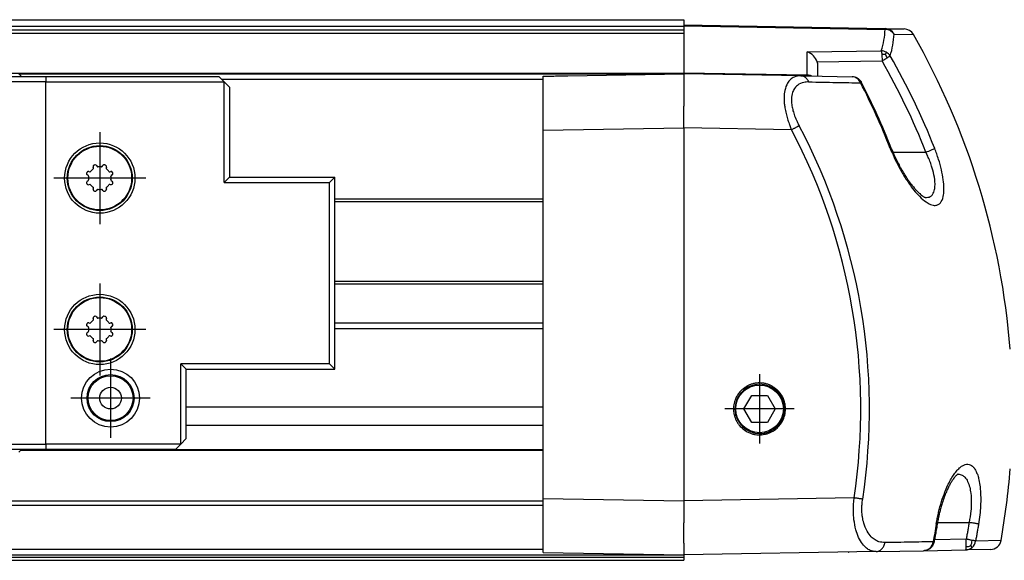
# Model space of a CAD drawing. Header units: millimetres. Extents: x -235 to 4216, y -109 to 485.
# Tile 35 of 39: x 4049 to 4140, y 282 to 332. Entities that reach past the tile are written whole.
import ezdxf

# ---------------------------------------------------------------- set-up
doc = ezdxf.new("R2010")
doc.units = ezdxf.units.MM
doc.linetypes.add('DOT_CENTER', pattern=[14, 12, -1, 0, -1])
doc.layers.add('1', color=7, linetype='Continuous')

# ---------------------------------------------------------------- blocks, each defined once
blk = doc.blocks.new('CABEZA_Li_1__20', base_point=(3974.425, 292.103))
at = {"color": 7, "linetype": 'Continuous'}
for p, q in [((4029.677, 326.853), (4049.177, 326.853)), ((4049.177, 326.853), (4048.927, 327.103)), ((4049.177, 326.853), (4051.425, 326.853)), ((4051.425, 326.853), (4051.425, 326.353)), ((4051.425, 326.853), (4067.428, 326.853)), ((4067.428, 326.853), (4067.928, 326.353)), ((4051.425, 326.353), (3987.426, 326.353)), ((4051.425, 326.353), (4067.928, 326.353)), ((4051.425, 292.853), (4051.425, 326.353)), ((4068.428, 325.853), (4067.928, 326.353)), ((4067.928, 317.036), (4067.928, 326.353)), ((4068.428, 325.853), (4068.428, 317.536)), ((4055.357, 317.688), (4055.272, 317.742)), ((4055.406, 318.064), (4055.504, 318.042)), ((4055.836, 318.375), (4055.814, 318.473)), ((4056.136, 318.606), (4056.19, 318.521)), ((4056.66, 318.521), (4056.714, 318.606)), ((4057.036, 318.473), (4057.015, 318.375)), ((4057.347, 318.042), (4057.445, 318.064)), ((4057.578, 317.742), (4057.494, 317.688)), ((4055.272, 317.164), (4055.357, 317.218)), ((4055.504, 316.864), (4055.406, 316.842)), ((4057.445, 316.842), (4057.347, 316.864)), ((4057.494, 317.218), (4057.578, 317.164)), ((4068.428, 317.536), (4067.928, 317.036)), ((4067.928, 317.036), (4077.673, 317.036)), ((4068.428, 317.536), (4078.173, 317.536)), ((4078.173, 317.536), (4077.673, 317.036)), ((4077.673, 300.27), (4077.673, 317.036)), ((4078.173, 299.77), (4078.173, 317.536)), ((4055.814, 316.433), (4055.836, 316.531)), ((4056.19, 316.384), (4056.136, 316.3)), ((4056.714, 316.3), (4056.66, 316.384)), ((4057.015, 316.531), (4057.036, 316.433)), ((4055.836, 304.375), (4055.814, 304.473)), ((4056.136, 304.606), (4056.19, 304.521)), ((4056.66, 304.521), (4056.714, 304.606)), ((4057.036, 304.473), (4057.015, 304.375)), ((4055.357, 303.688), (4055.272, 303.742)), ((4055.272, 303.164), (4055.357, 303.218)), ((4055.406, 304.064), (4055.504, 304.042)), ((4057.347, 304.042), (4057.445, 304.064)), ((4057.578, 303.742), (4057.494, 303.688)), ((4057.494, 303.218), (4057.578, 303.164)), ((4055.504, 302.864), (4055.406, 302.842)), ((4055.814, 302.433), (4055.836, 302.531)), ((4056.19, 302.384), (4056.136, 302.3)), ((4056.714, 302.3), (4056.66, 302.384)), ((4057.015, 302.531), (4057.036, 302.433)), ((4057.445, 302.842), (4057.347, 302.864)), ((4077.673, 300.27), (4063.925, 300.27)), ((4063.925, 292.853), (4063.925, 300.27)), ((4063.925, 300.27), (4064.427, 299.77)), ((4064.427, 299.77), (4078.173, 299.77)), ((4064.427, 293.603), (4064.427, 299.77)), ((4078.173, 299.77), (4077.673, 300.27)), ((4063.925, 292.853), (4064.425, 293.353)), ((4064.425, 293.353), (4064.427, 293.603)), ((3987.426, 292.853), (4051.425, 292.853)), ((4049.177, 292.353), (4029.677, 292.353)), ((4049.177, 292.353), (4048.927, 292.103)), ((4051.425, 292.353), (4049.177, 292.353)), ((4063.925, 292.853), (4051.425, 292.853)), ((4051.425, 292.853), (4051.425, 292.353)), ((4063.425, 292.353), (4051.425, 292.353)), ((4063.925, 292.853), (4063.425, 292.353))]:
    blk.add_line(p, q, dxfattribs=at)
for centre, radius in [((4056.425, 317.453), 3.25), ((4056.425, 317.453), 3), ((4056.425, 317.453), 2.949), ((4056.425, 303.453), 3.25), ((4056.425, 303.453), 3), ((4056.425, 303.453), 2.949), ((4057.425, 297.103), 2.675), ((4057.425, 297.103), 2.171), ((4057.425, 297.103), 2.075), ((4057.425, 297.103), 1)]:
    blk.add_circle(centre, radius, dxfattribs=at)
for centre, radius, start, end in [((4056.425, 317.453), 1.3, 111.17944, 113.82056), ((4056.01, 318.525), 0.15, 90, 111.17944), ((4056.01, 318.525), 0.15, 32.5, 90), ((4056.841, 318.525), 0.15, 68.82056, 147.5), ((4056.425, 317.453), 1.3, 66.17944, 68.82056), ((4055.353, 317.868), 0.15, 158.82056, 237.5), ((4056.425, 317.453), 1.3, 156.17944, 158.82056), ((4055.373, 317.917), 0.15, 135, 156.17944), ((4055.373, 317.917), 0.15, 77.5, 135), ((4055.519, 318.111), 0.07, 257.5, 324.04776), ((4056.425, 317.453), 1.05, 125.95224, 144.04776), ((4055.768, 318.36), 0.07, 305.95224, 0), ((4055.961, 318.505), 0.15, 113.82056, 192.5), ((4056.249, 318.559), 0.07, 212.5, 279.04776), ((4056.425, 317.453), 1.05, 80.95224, 99.04776), ((4056.601, 318.559), 0.07, 260.95224, 327.5), ((4056.89, 318.505), 0.15, 45, 66.17944), ((4056.89, 318.505), 0.15, 347.5, 45), ((4057.083, 318.36), 0.07, 180, 234.04776), ((4056.425, 317.453), 1.05, 35.95224, 54.04776), ((4057.332, 318.111), 0.07, 215.95224, 282.5), ((4057.477, 317.917), 0.15, 23.82056, 102.5), ((4057.498, 317.868), 0.15, 302.5, 0), ((4056.425, 317.453), 1.3, 21.17944, 23.82056), ((4057.498, 317.868), 0.15, 0, 21.17944), ((4055.353, 317.037), 0.15, 122.5, 180), ((4055.353, 317.037), 0.15, 180, 201.17944), ((4056.425, 317.453), 1.3, 201.17944, 203.82056), ((4055.373, 316.988), 0.15, 203.82056, 282.5), ((4055.319, 317.629), 0.07, 0, 57.5), ((4055.319, 317.277), 0.07, 302.5, 0), ((4056.425, 317.453), 1.05, 170.95224, 189.04776), ((4055.519, 316.795), 0.07, 35.95224, 102.5), ((4056.425, 317.453), 1.05, 215.95224, 234.04776), ((4056.425, 317.453), 1.05, 305.95224, 324.04776), ((4057.332, 316.795), 0.07, 77.5, 144.04776), ((4057.477, 316.988), 0.15, 257.5, 315), ((4057.531, 317.629), 0.07, 122.5, 180), ((4057.531, 317.277), 0.07, 180, 237.5), ((4056.425, 317.453), 1.05, 350.95224, 9.04776), ((4057.498, 317.037), 0.15, 338.82056, 57.5), ((4057.477, 316.988), 0.15, 315, 336.17944), ((4056.425, 317.453), 1.3, 336.17944, 338.82056), ((4055.768, 316.546), 0.07, 360, 54.04776), ((4055.961, 316.401), 0.15, 167.5, 225), ((4055.961, 316.401), 0.15, 225, 246.17944), ((4056.425, 317.453), 1.3, 246.17944, 248.82056), ((4056.01, 316.381), 0.15, 248.82056, 327.5), ((4056.249, 316.347), 0.07, 80.95224, 147.5), ((4056.425, 317.453), 1.05, 260.95224, 279.04776), ((4056.601, 316.347), 0.07, 32.5, 99.04776), ((4056.841, 316.381), 0.15, 212.5, 270), ((4056.841, 316.381), 0.15, 270, 291.17944), ((4056.425, 317.453), 1.3, 291.17944, 293.82056), ((4056.89, 316.401), 0.15, 293.82056, 12.5), ((4057.083, 316.546), 0.07, 125.95224, 180), ((4056.425, 303.453), 1.05, 125.95224, 144.04776), ((4055.768, 304.36), 0.07, 305.95224, 0), ((4055.961, 304.505), 0.15, 113.82056, 192.5), ((4056.425, 303.453), 1.3, 111.17944, 113.82056), ((4056.01, 304.525), 0.15, 90, 111.17944), ((4056.01, 304.525), 0.15, 32.5, 90), ((4056.249, 304.559), 0.07, 212.5, 279.04776), ((4056.425, 303.453), 1.05, 80.95224, 99.04776), ((4056.601, 304.559), 0.07, 260.95224, 327.5), ((4056.841, 304.525), 0.15, 68.82056, 147.5), ((4056.425, 303.453), 1.3, 66.17944, 68.82056), ((4056.89, 304.505), 0.15, 45, 66.17944), ((4056.89, 304.505), 0.15, 347.5, 45), ((4057.083, 304.36), 0.07, 180, 234.04776), ((4056.425, 303.453), 1.05, 35.95224, 54.04776), ((4055.353, 303.868), 0.15, 158.82056, 237.5), ((4056.425, 303.453), 1.3, 156.17944, 158.82056), ((4055.373, 303.917), 0.15, 135, 156.17944), ((4055.373, 303.917), 0.15, 77.5, 135), ((4055.319, 303.629), 0.07, 0, 57.5), ((4055.319, 303.277), 0.07, 302.5, 0), ((4056.425, 303.453), 1.05, 170.95224, 189.04776), ((4055.519, 304.111), 0.07, 257.5, 324.04776), ((4057.332, 304.111), 0.07, 215.95224, 282.5), ((4057.477, 303.917), 0.15, 23.82056, 102.5), ((4057.531, 303.629), 0.07, 122.5, 180), ((4057.531, 303.277), 0.07, 180, 237.5), ((4056.425, 303.453), 1.05, 350.95224, 9.04776), ((4057.498, 303.868), 0.15, 302.5, 0), ((4056.425, 303.453), 1.3, 21.17944, 23.82056), ((4057.498, 303.868), 0.15, 360, 21.17944), ((4055.353, 303.037), 0.15, 122.5, 180), ((4055.353, 303.037), 0.15, 180, 201.17944), ((4056.425, 303.453), 1.3, 201.17944, 203.82056), ((4055.373, 302.988), 0.15, 203.82056, 282.5), ((4055.519, 302.795), 0.07, 35.95224, 102.5), ((4056.425, 303.453), 1.05, 215.95224, 234.04776), ((4055.768, 302.546), 0.07, 360, 54.04776), ((4055.961, 302.401), 0.15, 167.5, 225), ((4055.961, 302.401), 0.15, 225, 246.17944), ((4056.425, 303.453), 1.3, 246.17944, 248.82056), ((4056.01, 302.381), 0.15, 248.82056, 327.5), ((4056.249, 302.347), 0.07, 80.95224, 147.5), ((4056.425, 303.453), 1.05, 260.95224, 279.04776), ((4056.601, 302.347), 0.07, 32.5, 99.04776), ((4056.841, 302.381), 0.15, 212.5, 270), ((4056.425, 303.453), 1.3, 291.17944, 293.82056), ((4056.89, 302.401), 0.15, 293.82056, 12.5), ((4057.083, 302.546), 0.07, 125.95224, 180), ((4056.425, 303.453), 1.05, 305.95224, 324.04776), ((4057.332, 302.795), 0.07, 77.5, 144.04776), ((4057.477, 302.988), 0.15, 257.5, 315), ((4057.498, 303.037), 0.15, 338.82056, 57.5), ((4057.477, 302.988), 0.15, 315, 336.17944), ((4056.425, 303.453), 1.3, 336.17944, 338.82056), ((4056.841, 302.381), 0.15, 270, 291.17944)]:
    blk.add_arc(centre, radius, start, end, dxfattribs=at)
for points in [[(4055.838, 318.36), (4055.837, 318.362), (4055.837, 318.367), (4055.836, 318.372), (4055.836, 318.375)], [(4057.015, 318.375), (4057.014, 318.372), (4057.014, 318.367), (4057.013, 318.362), (4057.013, 318.36)], [(4055.388, 317.618), (4055.389, 317.62), (4055.389, 317.624), (4055.389, 317.627), (4055.389, 317.629)], [(4055.389, 317.277), (4055.389, 317.279), (4055.389, 317.282), (4055.389, 317.286), (4055.388, 317.288)], [(4057.461, 317.629), (4057.462, 317.627), (4057.462, 317.624), (4057.462, 317.62), (4057.462, 317.618)], [(4057.462, 317.288), (4057.462, 317.286), (4057.462, 317.282), (4057.462, 317.279), (4057.461, 317.277)], [(4055.836, 316.531), (4055.836, 316.534), (4055.837, 316.539), (4055.837, 316.544), (4055.838, 316.546)], [(4057.013, 316.546), (4057.013, 316.544), (4057.014, 316.539), (4057.014, 316.534), (4057.015, 316.531)], [(4055.838, 304.36), (4055.837, 304.362), (4055.837, 304.367), (4055.836, 304.372), (4055.836, 304.375)], [(4057.015, 304.375), (4057.014, 304.372), (4057.014, 304.367), (4057.013, 304.362), (4057.013, 304.36)], [(4055.388, 303.618), (4055.389, 303.62), (4055.389, 303.624), (4055.389, 303.627), (4055.389, 303.629)], [(4055.389, 303.277), (4055.389, 303.279), (4055.389, 303.282), (4055.389, 303.286), (4055.388, 303.288)], [(4057.461, 303.629), (4057.462, 303.627), (4057.462, 303.624), (4057.462, 303.62), (4057.462, 303.618)], [(4057.462, 303.288), (4057.462, 303.286), (4057.462, 303.282), (4057.462, 303.279), (4057.461, 303.277)], [(4055.836, 302.531), (4055.836, 302.534), (4055.837, 302.539), (4055.837, 302.544), (4055.838, 302.546)], [(4057.013, 302.546), (4057.013, 302.544), (4057.014, 302.539), (4057.014, 302.534), (4057.015, 302.531)]]:
    blk.add_open_spline(points, degree=3, dxfattribs=at)
at = {"layer": '1', "color": 2, "linetype": 'DOT_CENTER'}
for p, q in [((4056.425, 321.703), (4056.425, 313.203)), ((4060.675, 317.453), (4052.175, 317.453)), ((4056.425, 307.703), (4056.425, 299.203)), ((4060.675, 303.453), (4052.175, 303.453)), ((4057.425, 300.778), (4057.425, 293.428)), ((4061.1, 297.103), (4053.75, 297.103))]:
    blk.add_line(p, q, dxfattribs=at)
blk = doc.blocks.new('Perfil_Li-30_M__21', base_point=(799.622, 282.1))
at = {"color": 7, "linetype": 'Continuous'}
for p, q in [((830.427, 332.103), (4110.427, 332.103)), ((830.427, 332.086), (4110.427, 332.086)), ((4110.427, 331.482), (830.427, 331.482)), ((4110.427, 332.103), (4110.427, 332.086)), ((4110.427, 332.086), (4110.427, 331.603)), ((4129.045, 331.272), (4110.427, 331.603)), ((4110.427, 331.603), (4110.427, 331.535)), ((4110.427, 331.535), (4129.045, 331.21)), ((4110.427, 331.535), (4110.427, 331.482)), ((4110.427, 331.482), (4110.427, 331.157)), ((830.427, 331.157), (4110.427, 331.157)), ((4110.427, 330.832), (857.209, 330.83)), ((4110.427, 331.157), (4110.427, 330.832)), ((4110.427, 330.832), (4110.427, 327.171)), ((4129.045, 331.272), (4130.802, 331.247)), ((4129.871, 330.773), (4131.654, 330.742)), ((4121.845, 329.119), (4128.688, 329.224)), ((4121.845, 326.972), (4121.845, 329.119)), ((4128.734, 328.856), (4128.758, 328.292)), ((4129.066, 328.881), (4129.156, 329.086)), ((4122.766, 328.2), (4128.758, 328.292)), ((4122.827, 326.887), (4122.827, 327.831)), ((4110.428, 327.123), (830.427, 327.123)), ((4048.927, 327.103), (4110.427, 327.103)), ((4097.427, 321.878), (4097.427, 326.875)), ((4099.697, 326.916), (4110.427, 327.103)), ((4121.845, 326.972), (4110.427, 327.171)), ((4110.427, 327.171), (4110.428, 327.123)), ((4110.428, 327.123), (4110.427, 327.103)), ((4121.253, 326.914), (4110.427, 327.103)), ((4110.427, 327.103), (4110.427, 324.103)), ((4121.253, 326.914), (4121.845, 326.904)), ((4121.845, 326.904), (4125.994, 326.831)), ((4067.678, 326.603), (4097.427, 326.603)), ((4110.427, 322.104), (4110.427, 324.103)), ((4097.427, 321.878), (4110.427, 322.104)), ((4097.427, 287.828), (4097.427, 321.878)), ((4110.427, 322.104), (4110.427, 287.605)), ((4120.381, 321.93), (4110.427, 322.104)), ((4129.764, 319.853), (4132.815, 319.853)), ((4078.173, 315.536), (4097.427, 315.536)), ((4078.173, 315.286), (4097.427, 315.286)), ((4078.173, 307.92), (4097.427, 307.92)), ((4078.173, 307.67), (4097.427, 307.67)), ((4097.427, 304.041), (4078.173, 304.041)), ((4078.173, 303.541), (4097.427, 303.541)), ((4115.989, 296.103), (4116.711, 297.353)), ((4116.711, 297.353), (4118.154, 297.353)), ((4118.154, 297.353), (4118.876, 296.103)), ((4097.427, 296.275), (4064.427, 296.275)), ((4115.17, 296.058), (4115.026, 296.055)), ((4116.711, 294.853), (4115.989, 296.103)), ((4118.876, 296.103), (4118.154, 294.853)), ((4119.731, 296.148), (4119.829, 296.15)), ((4064.427, 294.607), (4097.427, 294.607)), ((4118.154, 294.853), (4116.711, 294.853)), ((4049.114, 292.289), (4097.427, 292.289)), ((4097.427, 292.321), (4049.145, 292.321)), ((4097.427, 282.83), (4097.427, 287.828)), ((4097.427, 287.828), (4110.427, 287.605)), ((4126.175, 287.877), (4110.427, 287.605)), ((843.427, 287.605), (4097.427, 287.605)), ((4097.427, 287.172), (843.427, 287.172)), ((4110.427, 287.605), (4110.427, 285.577)), ((4110.427, 283.673), (4110.427, 285.577)), ((4133.885, 285.603), (4136.813, 285.603)), ((4136.542, 284.057), (4133.608, 284.006)), ((4110.427, 283.673), (4110.427, 282.603)), ((4139.761, 283.924), (4137.405, 283.883)), ((4110.427, 282.353), (830.427, 282.353)), ((4097.427, 283.103), (843.427, 283.103)), ((2600.464, 282.603), (4110.427, 282.603)), ((4097.427, 282.83), (4110.427, 282.603)), ((4128.205, 282.913), (4110.427, 282.603)), ((4110.427, 282.603), (4110.427, 282.353)), ((4110.427, 282.353), (4110.427, 282.103)), ((4128.205, 282.913), (4132.605, 282.99)), ((4132.605, 282.99), (4136.472, 283.058)), ((4138.793, 283.098), (4136.472, 283.058)), ((964.127, 282.1), (4110.427, 282.103))]:
    blk.add_line(p, q, dxfattribs=at)
blk.add_circle((4117.432, 296.103), 2.2, dxfattribs=at)
for centre, radius, start, end in [((4121.189, 331.595), 7.865, 342.45033, 357.19219), ((4129.026, 330.309), 0.964, 28.83531, 88.89922), ((4121.901, 331.164), 7.979, 342.45043, 357.19227), ((4130.785, 330.247), 1, 29.66355, 89), ((4070.827, 296.099), 70, 4.53461, 29.66355), ((4121.355, 327.707), 1.494, 19.26085, 70.85482), ((4128.626, 328.151), 1.074, 60.4449, 86.71285), ((4129.031, 327.106), 1.775, 88.88639, 99.64597), ((4127.82, 328.003), 1.524, 22.22895, 35.17587), ((4128.652, 328.189), 1.029, 33.60734, 60.6476), ((4072.623, 296.139), 65.575, 21.52331, 29.83042), ((4121.704, 327.833), 1.123, 359.91064, 19.09936), ((4072.684, 296.138), 64.638, 21.52331, 29.83042), ((4125.973, 326.02), 0.812, 53.65417, 88.58251), ((4125.959, 325.766), 1.066, 59.56189, 88.14216), ((4125.881, 325.895), 0.967, 22.28508, 53.60906), ((4068.517, 296.219), 65.548, 21.45709, 27.27921), ((4068.447, 296.168), 65.726, 21.46492, 27.27698), ((4071.557, 296.099), 56.035, 351.43883, 27.86956), ((4071.556, 296.104), 55.235, 351.43404, 27.87599), ((4117.451, 296.103), 2.281, 90.46032, 181.13671), ((4117.45, 296.102), 2.282, 1.14859, 90.44735), ((4117.45, 296.102), 2.281, 181.1198, 269.54858), ((4117.451, 296.103), 2.281, 269.54346, 1.13954), ((4070.827, 296.099), 70, 349.98372, 355.46539), ((4128.413, 283.856), 8.131, 356.43583, 1.41637), ((4132.583, 283.851), 0.861, 271.44046, 313.68282), ((4132.469, 283.969), 1.025, 313.71058, 351.30947), ((4136.453, 284.004), 0.947, 271.15197, 311.6281), ((4136.435, 284.648), 1.301, 274.10578, 293.71389), ((4135.688, 284.059), 1.406, 334.66609, 355.44691), ((4136.413, 284.048), 1.006, 311.67018, 350.54741), ((4138.776, 284.098), 1, 271, 349.98372), ((4125.627, 283.053), 0.2, 270, 293.59043)]:
    blk.add_arc(centre, radius, start, end, dxfattribs=at)
for points, knots in [([(4129.045, 331.21), (4129.045, 331.22), (4129.045, 331.237), (4129.045, 331.257), (4129.045, 331.268), (4129.045, 331.272), (4129.045, 331.272)], [0, 0, 0, 0, 0.02954634, 0.05083751, 0.06081268, 0.0622377, 0.0622377, 0.0622377, 0.0622377]), ([(4129.871, 330.773), (4129.761, 330.895), (4129.539, 331.14), (4129.211, 331.186), (4129.045, 331.21)], [0, 0, 0, 0, 0.4743073, 0.9610264, 0.9610264, 0.9610264, 0.9610264]), ([(4128.688, 329.224), (4128.697, 329.174), (4128.719, 329.053), (4128.728, 328.929), (4128.734, 328.856)], [0, 0, 0, 0, 0.1507765, 0.3704379, 0.3704379, 0.3704379, 0.3704379]), ([(4129.231, 328.58), (4129.266, 328.601), (4129.324, 328.638), (4129.405, 328.69), (4129.463, 328.728), (4129.498, 328.751), (4129.509, 328.758)], [0, 0, 0, 0, 0.1224398, 0.2067879, 0.2893447, 0.3304256, 0.3304256, 0.3304256, 0.3304256]), ([(4128.758, 328.292), (4128.794, 328.313), (4128.876, 328.362), (4129.001, 328.437), (4129.123, 328.512), (4129.198, 328.559), (4129.231, 328.58)], [0, 0, 0, 0, 0.1248283, 0.2872251, 0.4383827, 0.553919, 0.553919, 0.553919, 0.553919]), ([(4097.427, 326.875), (4097.615, 326.879), (4097.993, 326.886), (4098.562, 326.896), (4099.131, 326.906), (4099.509, 326.912), (4099.697, 326.916)], [0, 0, 0, 0, 0.563445, 1.134872, 1.706213, 2.269744, 2.269744, 2.269744, 2.269744]), ([(4121.253, 326.914), (4121.035, 326.893), (4120.684, 326.86), (4120.272, 326.578), (4119.95, 326.172), (4119.751, 325.596), (4119.688, 324.952), (4119.711, 324.414), (4119.776, 323.913), (4119.872, 323.439), (4120.006, 322.946), (4120.15, 322.514), (4120.274, 322.178), (4120.353, 321.996), (4120.381, 321.93)], [0, 0, 0, 0, 0.644941, 1.037628, 1.458429, 2.182713, 2.826931, 3.39279, 3.795016, 4.33954, 4.844695, 5.325414, 5.703963, 5.920068, 5.920068, 5.920068, 5.920068]), ([(4121.969, 326.347), (4121.952, 326.386), (4121.918, 326.465), (4121.85, 326.574), (4121.77, 326.673), (4121.679, 326.758), (4121.578, 326.827), (4121.472, 326.876), (4121.363, 326.907), (4121.289, 326.912), (4121.253, 326.914)], [0, 0, 0, 0, 0.1282606, 0.2570017, 0.3845062, 0.5093069, 0.630359, 0.7471349, 0.8595499, 0.9678504, 0.9678504, 0.9678504, 0.9678504]), ([(4122.22, 326.897), (4122.16, 326.918), (4122.039, 326.96), (4121.91, 326.968), (4121.845, 326.972)], [0, 0, 0, 0, 0.1887599, 0.3840445, 0.3840445, 0.3840445, 0.3840445]), ([(4121.845, 326.972), (4121.845, 326.962), (4121.845, 326.945), (4121.845, 326.923), (4121.845, 326.91), (4121.845, 326.904), (4121.845, 326.904)], [0, 0, 0, 0, 0.02957727, 0.05087094, 0.06584898, 0.06798869, 0.06798869, 0.06798869, 0.06798869]), ([(4121.969, 326.347), (4121.821, 326.342), (4121.454, 326.328), (4120.941, 326.093), (4120.601, 325.677), (4120.416, 325.19), (4120.366, 324.676), (4120.416, 324.147), (4120.518, 323.675), (4120.674, 323.186), (4120.865, 322.72), (4121.025, 322.42), (4121.093, 322.293)], [0, 0, 0, 0, 0.444415, 1.09646, 1.615077, 2.017833, 2.645411, 3.14476, 3.607019, 4.092985, 4.683053, 5.113586, 5.113586, 5.113586, 5.113586]), ([(4121.969, 326.347), (4122.404, 326.339), (4123.25, 326.324), (4124.487, 326.302), (4125.654, 326.282), (4126.41, 326.268), (4126.776, 326.262)], [0, 0, 0, 0, 1.304019, 2.540254, 3.709254, 4.807213, 4.807213, 4.807213, 4.807213]), ([(4126.499, 326.685), (4126.497, 326.685), (4126.494, 326.686), (4126.484, 326.689), (4126.471, 326.681), (4126.46, 326.676), (4126.455, 326.674)], [0, 0, 0, 0, 0.00519583, 0.01039166, 0.02989258, 0.04767342, 0.04767342, 0.04767342, 0.04767342]), ([(4126.499, 326.685), (4126.524, 326.669), (4126.601, 326.621), (4126.708, 326.518), (4126.803, 326.399), (4126.848, 326.319), (4126.865, 326.289)], [0, 0, 0, 0, 0.0887245, 0.2709649, 0.4422264, 0.5449133, 0.5449133, 0.5449133, 0.5449133]), ([(4126.776, 326.262), (4126.792, 326.268), (4126.822, 326.278), (4126.852, 326.286), (4126.865, 326.289)], [0, 0, 0, 0, 0.05382046, 0.09333922, 0.09333922, 0.09333922, 0.09333922]), ([(4120.381, 321.93), (4120.415, 321.947), (4120.482, 321.982), (4120.581, 322.034), (4120.679, 322.084), (4120.774, 322.133), (4120.863, 322.179), (4120.945, 322.221), (4121.021, 322.258), (4121.069, 322.282), (4121.093, 322.293)], [0, 0, 0, 0, 0.1124673, 0.2255075, 0.3368028, 0.443977, 0.5447561, 0.6371432, 0.7204681, 0.7983461, 0.7983461, 0.7983461, 0.7983461]), ([(4129.615, 320.219), (4129.601, 320.217), (4129.57, 320.212), (4129.54, 320.203), (4129.523, 320.197)], [0, 0, 0, 0, 0.04024043, 0.09479538, 0.09479538, 0.09479538, 0.09479538]), ([(4129.523, 320.197), (4129.605, 319.995), (4129.813, 319.485), (4130.231, 318.615), (4130.785, 317.628), (4131.378, 316.746), (4131.873, 316.13), (4132.323, 315.654), (4132.737, 315.29), (4133.165, 315.035), (4133.508, 314.924), (4133.904, 314.915), (4134.316, 315.294), (4134.452, 315.871), (4134.495, 316.554), (4134.428, 317.339), (4134.255, 318.245), (4133.99, 319.215), (4133.75, 319.86), (4133.625, 320.197)], [0, 0, 0, 0, 0.654668, 1.652044, 2.893689, 4.04737, 4.835653, 5.261469, 6.012991, 6.482919, 6.740272, 7.094808, 7.612431, 8.260237, 8.833109, 9.666632, 10.614028, 11.598429, 12.67775, 12.67775, 12.67775, 12.67775]), ([(4129.615, 320.219), (4129.678, 320.062), (4129.808, 319.742), (4130.027, 319.261), (4130.222, 318.868), (4130.389, 318.552), (4130.527, 318.302), (4130.691, 318.019), (4130.882, 317.709), (4131.08, 317.407), (4131.269, 317.134), (4131.434, 316.91), (4131.581, 316.721), (4131.712, 316.563), (4131.86, 316.393), (4132.031, 316.211), (4132.225, 316.026), (4132.399, 315.878), (4132.543, 315.772), (4132.652, 315.708), (4132.722, 315.673), (4132.758, 315.662), (4132.769, 315.658)], [0, 0, 0, 0, 0.507835, 1.03572, 1.583918, 1.823766, 2.110257, 2.438662, 2.804386, 3.202989, 3.522644, 3.799967, 4.038427, 4.241412, 4.412211, 4.717092, 4.988186, 5.218277, 5.400115, 5.523312, 5.59973, 5.634452, 5.634452, 5.634452, 5.634452]), ([(4132.769, 315.658), (4132.921, 315.665), (4133.178, 315.676), (4133.492, 315.976), (4133.628, 316.374), (4133.667, 316.847), (4133.627, 317.449), (4133.504, 318.027), (4133.337, 318.588), (4133.182, 319.023), (4133.004, 319.455), (4132.873, 319.73), (4132.815, 319.853)], [0, 0, 0, 0, 0.439916, 0.74306, 1.234597, 1.668452, 2.163481, 3.040676, 3.432492, 3.919438, 4.426082, 4.833577, 4.833577, 4.833577, 4.833577]), ([(4132.815, 319.853), (4132.986, 319.921), (4133.259, 320.029), (4133.525, 320.152), (4133.625, 320.197)], [0, 0, 0, 0, 0.5520908, 0.8802052, 0.8802052, 0.8802052, 0.8802052]), ([(4119.829, 296.15), (4119.828, 296.153), (4119.828, 296.161), (4119.828, 296.185), (4119.826, 296.223), (4119.818, 296.352), (4119.791, 296.562), (4119.709, 296.88), (4119.568, 297.215), (4119.356, 297.553), (4119.112, 297.826), (4118.858, 298.04), (4118.607, 298.202), (4118.338, 298.332), (4118.055, 298.428), (4117.761, 298.488), (4117.463, 298.511), (4117.164, 298.497), (4116.869, 298.445), (4116.583, 298.358), (4116.309, 298.236), (4116.053, 298.081), (4115.792, 297.874), (4115.54, 297.607), (4115.318, 297.275), (4115.168, 296.943), (4115.078, 296.629), (4115.03, 296.344), (4115.027, 296.151), (4115.026, 296.055)], [0, 0, 0, 0, 0.008838, 0.023568, 0.072654, 0.121726, 0.413711, 0.705639, 1.103198, 1.499444, 1.897121, 2.195854, 2.493492, 2.791187, 3.090102, 3.38906, 3.686953, 3.984919, 4.284104, 4.583301, 4.881439, 5.179648, 5.479064, 5.877774, 6.275247, 6.67413, 6.963678, 7.252155, 7.540572, 7.540572, 7.540572, 7.540572]), ([(4115.026, 296.055), (4115.028, 296), (4115.032, 295.89), (4115.059, 295.682), (4115.114, 295.433), (4115.215, 295.151), (4115.351, 294.884), (4115.537, 294.607), (4115.784, 294.336), (4116.098, 294.089), (4116.421, 293.913), (4116.733, 293.797), (4117.024, 293.729), (4117.322, 293.697), (4117.621, 293.703), (4117.917, 293.746), (4118.205, 293.825), (4118.482, 293.938), (4118.771, 294.102), (4119.06, 294.326), (4119.33, 294.62), (4119.531, 294.926), (4119.67, 295.227), (4119.761, 295.511), (4119.817, 295.805), (4119.829, 296.011), (4119.829, 296.126), (4119.829, 296.142), (4119.829, 296.15)], [0, 0, 0, 0, 0.16464, 0.329779, 0.629388, 0.927844, 1.226262, 1.525751, 1.924664, 2.322075, 2.720675, 3.020057, 3.318187, 3.616167, 3.915238, 4.214178, 4.511942, 4.809584, 5.108253, 5.506014, 5.902292, 6.299858, 6.598345, 6.895635, 7.192946, 7.491498, 7.514987, 7.538593, 7.538593, 7.538593, 7.538593]), ([(4133.77, 285.451), (4133.775, 285.48), (4133.785, 285.54), (4133.822, 285.756), (4133.886, 286.096), (4134.028, 286.733), (4134.241, 287.514), (4134.526, 288.332), (4134.81, 288.998), (4135.074, 289.521), (4135.346, 289.972), (4135.622, 290.344), (4135.896, 290.634), (4136.165, 290.841), (4136.432, 290.965), (4136.69, 290.997), (4136.928, 290.936), (4137.138, 290.794), (4137.321, 290.579), (4137.479, 290.296), (4137.613, 289.95), (4137.74, 289.473), (4137.836, 288.853), (4137.884, 288.11), (4137.879, 287.317), (4137.824, 286.502), (4137.754, 285.934), (4137.708, 285.623), (4137.7, 285.571), (4137.691, 285.514), (4137.684, 285.472), (4137.681, 285.451)], [0, 0, 0, 0, 0.090364, 0.18068, 0.656679, 1.128761, 2.138671, 3.082759, 3.725052, 4.310669, 4.837596, 5.304716, 5.697232, 6.031633, 6.316914, 6.570181, 6.795719, 7.038236, 7.318695, 7.636252, 8.006041, 8.431333, 9.111878, 9.884573, 10.665187, 11.487206, 12.334707, 12.38191, 12.429091, 12.49273, 12.5564, 12.5564, 12.5564, 12.5564]), ([(4135.784, 290.067), (4135.774, 290.06), (4135.739, 290.04), (4135.673, 289.989), (4135.578, 289.902), (4135.458, 289.769), (4135.32, 289.588), (4135.169, 289.359), (4135.013, 289.089), (4134.836, 288.744), (4134.647, 288.317), (4134.451, 287.806), (4134.291, 287.316), (4134.166, 286.878), (4134.073, 286.517), (4133.998, 286.188), (4133.939, 285.899), (4133.893, 285.654), (4133.869, 285.507), (4133.858, 285.443)], [0, 0, 0, 0, 0.036875, 0.120825, 0.249546, 0.421877, 0.658481, 0.931759, 1.243051, 1.593695, 2.094611, 2.644342, 3.234978, 3.638781, 4.013045, 4.351995, 4.649703, 4.90012, 5.097093, 5.097093, 5.097093, 5.097093]), ([(4135.784, 290.067), (4135.916, 290.049), (4136.151, 290.017), (4136.46, 289.761), (4136.703, 289.377), (4136.873, 288.866), (4136.993, 288.185), (4137.021, 287.45), (4136.973, 286.543), (4136.873, 285.958), (4136.813, 285.603)], [0, 0, 0, 0, 0.390141, 0.695686, 1.165709, 1.741507, 2.295623, 3.239303, 3.939659, 5.017944, 5.017944, 5.017944, 5.017944]), ([(4128.205, 282.913), (4128.019, 282.934), (4127.7, 282.969), (4127.274, 283.242), (4126.896, 283.641), (4126.566, 284.225), (4126.303, 284.984), (4126.154, 285.805), (4126.086, 286.794), (4126.141, 287.469), (4126.175, 287.877)], [0, 0, 0, 0, 0.552659, 0.949661, 1.484834, 2.190619, 2.944743, 3.885913, 4.684854, 5.912101, 5.912101, 5.912101, 5.912101]), ([(4126.967, 287.757), (4126.941, 287.76), (4126.888, 287.767), (4126.804, 287.779), (4126.712, 287.793), (4126.613, 287.809), (4126.507, 287.825), (4126.398, 287.843), (4126.287, 287.86), (4126.212, 287.871), (4126.175, 287.877)], [0, 0, 0, 0, 0.0787098, 0.1623326, 0.2549948, 0.3561166, 0.4636836, 0.5754021, 0.6888765, 0.8017723, 0.8017723, 0.8017723, 0.8017723]), ([(4129.019, 283.736), (4128.832, 283.751), (4128.515, 283.777), (4128.092, 283.986), (4127.704, 284.3), (4127.323, 284.821), (4127.067, 285.462), (4126.944, 286.051), (4126.896, 286.515), (4126.887, 286.899), (4126.903, 287.315), (4126.943, 287.593), (4126.967, 287.757)], [0, 0, 0, 0, 0.556434, 0.942918, 1.394868, 2.045703, 2.853718, 3.446327, 3.845217, 4.252386, 4.595933, 5.093758, 5.093758, 5.093758, 5.093758]), ([(4133.77, 285.451), (4133.725, 285.178), (4133.634, 284.631), (4133.533, 284.087), (4133.483, 283.814)], [0, 0, 0, 0, 0.830653, 1.661388, 1.661388, 1.661388, 1.661388]), ([(4133.858, 285.443), (4133.842, 285.348), (4133.798, 285.076), (4133.728, 284.668), (4133.647, 284.217), (4133.597, 283.946), (4133.571, 283.81)], [0, 0, 0, 0, 0.285957, 0.828689, 1.243028, 1.657364, 1.657364, 1.657364, 1.657364]), ([(4133.77, 285.451), (4133.787, 285.449), (4133.816, 285.445), (4133.845, 285.443), (4133.858, 285.443)], [0, 0, 0, 0, 0.0511004, 0.08829727, 0.08829727, 0.08829727, 0.08829727]), ([(4136.813, 285.603), (4136.791, 285.474), (4136.749, 285.216), (4136.683, 284.829), (4136.613, 284.443), (4136.566, 284.186), (4136.542, 284.057)], [0, 0, 0, 0, 0.392169, 0.784333, 1.176766, 1.569197, 1.569197, 1.569197, 1.569197]), ([(4137.681, 285.451), (4137.661, 285.455), (4137.621, 285.463), (4137.551, 285.476), (4137.465, 285.492), (4137.358, 285.511), (4137.236, 285.532), (4137.096, 285.556), (4136.953, 285.58), (4136.856, 285.596), (4136.813, 285.603)], [0, 0, 0, 0, 0.061052, 0.1221001, 0.2137617, 0.323099, 0.4475772, 0.5842469, 0.7502375, 0.8811583, 0.8811583, 0.8811583, 0.8811583]), ([(4137.681, 285.451), (4137.659, 285.32), (4137.616, 285.058), (4137.549, 284.666), (4137.478, 284.274), (4137.43, 284.013), (4137.405, 283.883)], [0, 0, 0, 0, 0.397852, 0.7957, 1.19382, 1.591939, 1.591939, 1.591939, 1.591939]), ([(4137.089, 283.947), (4137.039, 283.958), (4136.951, 283.975), (4136.81, 284.004), (4136.677, 284.03), (4136.583, 284.049), (4136.542, 284.057)], [0, 0, 0, 0, 0.1543428, 0.2680665, 0.4330966, 0.5584957, 0.5584957, 0.5584957, 0.5584957]), ([(4128.205, 282.913), (4128.251, 282.917), (4128.346, 282.924), (4128.485, 282.97), (4128.62, 283.045), (4128.742, 283.148), (4128.847, 283.276), (4128.929, 283.421), (4128.988, 283.576), (4129.009, 283.683), (4129.019, 283.736)], [0, 0, 0, 0, 0.138014, 0.283671, 0.436936, 0.596978, 0.762001, 0.929216, 1.095248, 1.256744, 1.256744, 1.256744, 1.256744]), ([(4133.483, 283.814), (4132.785, 283.802), (4131.297, 283.776), (4129.809, 283.75), (4129.019, 283.736)], [0, 0, 0, 0, 2.092954, 4.464507, 4.464507, 4.464507, 4.464507]), ([(4133.232, 283.222), (4133.191, 283.19), (4133.102, 283.119), (4132.933, 283.045), (4132.763, 282.999), (4132.649, 282.993), (4132.605, 282.99)], [0, 0, 0, 0, 0.1548035, 0.338227, 0.5488161, 0.6807995, 0.6807995, 0.6807995, 0.6807995]), ([(4133.232, 283.222), (4133.23, 283.221), (4133.226, 283.219), (4133.215, 283.213), (4133.198, 283.221), (4133.184, 283.226), (4133.178, 283.228)], [0, 0, 0, 0, 0.00619153, 0.01238307, 0.03554317, 0.0567593, 0.0567593, 0.0567593, 0.0567593]), ([(4133.571, 283.81), (4133.559, 283.756), (4133.534, 283.646), (4133.456, 283.492), (4133.355, 283.348), (4133.273, 283.264), (4133.232, 283.222)], [0, 0, 0, 0, 0.16487, 0.3393109, 0.5121465, 0.690485, 0.690485, 0.690485, 0.690485]), ([(4133.571, 283.81), (4133.559, 283.81), (4133.529, 283.809), (4133.5, 283.813), (4133.483, 283.814)], [0, 0, 0, 0, 0.03768633, 0.08884742, 0.08884742, 0.08884742, 0.08884742]), ([(4136.528, 283.351), (4136.523, 283.298), (4136.513, 283.213), (4136.508, 283.108), (4136.48, 283.069), (4136.472, 283.058)], [0, 0, 0, 0, 0.1600221, 0.2613613, 0.3023472, 0.3023472, 0.3023472, 0.3023472]), ([(4136.958, 283.457), (4136.967, 283.446), (4136.994, 283.411), (4137.029, 283.364), (4137.062, 283.322), (4137.076, 283.304), (4137.082, 283.297)], [0, 0, 0, 0, 0.0440305, 0.131375, 0.1754684, 0.2029057, 0.2029057, 0.2029057, 0.2029057]), ([(4137.405, 283.883), (4137.388, 283.886), (4137.35, 283.894), (4137.272, 283.91), (4137.184, 283.928), (4137.117, 283.942), (4137.089, 283.947)], [0, 0, 0, 0, 0.0520761, 0.1181371, 0.2376151, 0.3229132, 0.3229132, 0.3229132, 0.3229132])]:
    blk.add_open_spline(points, degree=3, knots=knots, dxfattribs=at)
at = {"layer": '1', "color": 2, "linetype": 'DOT_CENTER'}
for p, q in [((4117.432, 299.303), (4117.432, 292.903)), ((4120.632, 296.103), (4114.232, 296.103))]:
    blk.add_line(p, q, dxfattribs=at)
blk = doc.blocks.new('Li-30-M__22', base_point=(799.622, 282.1))
for name, p in [('Perfil_Li-30_M__21', (799.622, 282.1)), ('CABEZA_Li_1__20', (3974.425, 292.103))]:
    blk.add_blockref(name, p)
blk = doc.blocks.new('E1', base_point=(1171, 307.101))
blk.add_blockref('Li-30-M__22', (799.622, 282.1))

msp = doc.modelspace()

# ---------------------------------------------------------------- block references
msp.add_blockref('E1', (1171, 307.101))

doc.saveas('drawing.dxf')
